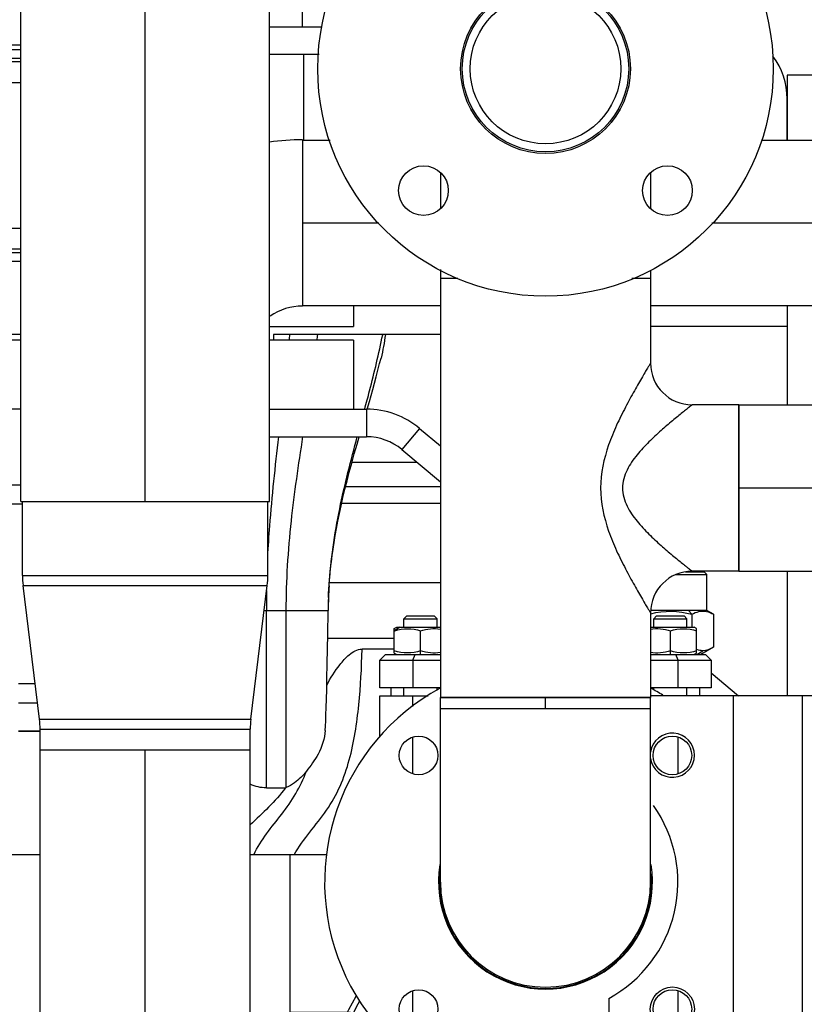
# Model space of a CAD drawing. Header units: millimetres. Extents: x 0 to 1189, y 0 to 841.
# Tile 63 of 158: x 418 to 429, y 570 to 584. Entities that reach past the tile are written whole.
import ezdxf

# ---------------------------------------------------------------- set-up
doc = ezdxf.new("R2010")
doc.units = ezdxf.units.MM
doc.header["$LTSCALE"] = 65.395
doc.linetypes.add('CENTER', pattern=[0.6, 0.375, -0.075, 0.075, -0.075])
for name, color, linetype in [('125ND16-DIN2690-MAK_PBL175', 7, 'CONTINUOUS'), ('1907_153200_19_ABL176', 7, 'CONTINUOUS'), ('1907_153200_19_T2_PBL178', 7, 'CONTINUOUS'), ('1907_153200_19_T3_PBL1426', 7, 'CONTINUOUS'), ('1907_153200_27_ABL15', 7, 'CONTINUOUS'), ('1907_153200_27_T3_PBL167', 7, 'CONTINUOUS'), ('1907_153200_27_T8_PBL162', 7, 'CONTINUOUS'), ('1907_153200_76_ABL182', 7, 'CONTINUOUS'), ('1907_153200_76_T1_PBL183', 7, 'CONTINUOUS'), ('1907_153200_83_ABL88', 7, 'CONTINUOUS'), ('1907_153200_83_T1_PBL1433', 7, 'CONTINUOUS'), ('1907_153200_83_T2_PBL198', 7, 'CONTINUOUS'), ('1907_153200_83_T6_PBL1444', 7, 'CONTINUOUS'), ('1907_153200_83_T7_PBL219', 7, 'CONTINUOUS'), ('1907_153200_88_ABL106', 7, 'CONTINUOUS'), ('1907_153200_88_T8_PBL335', 7, 'CONTINUOUS'), ('1907_153701_43_PBL220', 7, 'CONTINUOUS'), ('1907_153701_46_PBL210', 7, 'CONTINUOUS'), ('1907_153701_64_PBL191', 7, 'CONTINUOUS'), ('1907_843312_02_PBL187', 7, 'CONTINUOUS'), ('65ND6-DIN2690-MAK_PBL1432', 7, 'CONTINUOUS'), ('9M32C_GENSET_KPL_GRUNDRAHMEN_ABL206', 7, 'CONTINUOUS'), ('9M32C_GENSET_KPL_GRUNDRAHMEN_T1_PBL207', 7, 'CONTINUOUS'), ('9M32C_GENSET_KPL_VERROHRUNG_ABL14', 7, 'CONTINUOUS'), ('AKO_TEMP_REGLER_226_1812-065-0_PBL171', 7, 'CONTINUOUS'), ('BOGEN-S-2D-90-114_3X3_6_PBL177', 7, 'CONTINUOUS'), ('BOGEN-S-2D-90-114_3X3_6_PBL333', 7, 'CONTINUOUS'), ('BOGEN-S-2D-90-60_3X2_9_PBL180', 7, 'CONTINUOUS'), ('BOGEN-S-2D-90-76_1X2_9_PBL197', 7, 'CONTINUOUS'), ('D2616-2-K-139_7-4_0-114_3-3_6_PBL332', 7, 'CONTINUOUS'), ('D2616-2-K-88_9-3_2-76_1-2_9_PBL163', 7, 'CONTINUOUS'), ('EN1092-1-01A-DN50-PN16-61_5_PBL1431', 7, 'CONTINUOUS'), ('EN1092-1-01A-DN65-PN6_PBL1430', 7, 'CONTINUOUS'), ('ERV_GS125_16_ABL188', 7, 'CONTINUOUS'), ('ERV_GS125_16_T1__PBL189', 7, 'CONTINUOUS'), ('ERV_GS125_16_T1__PBL337', 7, 'CONTINUOUS'), ('ERV_GS125_16_T2__PBL336', 7, 'CONTINUOUS'), ('new_view_7_VBL0', 7, 'CONTINUOUS'), ('RKD3000-60_PBL181', 7, 'CONTINUOUS'), ('T-STUECK-S-76_1X2_9-60_3X2_9_PBL195', 7, 'CONTINUOUS'), ('T-STUECK-S-76_1X2_9-60_3X2_9_PBL196', 7, 'CONTINUOUS'), ('VORWAERMGERAT_C33_12225_04_PBL101', 7, 'CONTINUOUS')]:
    doc.layers.add(name, color=color, linetype=linetype)

# ---------------------------------------------------------------- blocks, each defined once
blk = doc.blocks.new('1907_153200_27_T8_PBL162', base_point=(419.506, 586.347))
at = {"layer": '1907_153200_27_T8_PBL162', "color": 7, "linetype": 'Continuous'}
for p, q in [((417.706, 577.027), (417.706, 595.667)), ((417.706, 595.667), (421.306, 595.667)), ((421.306, 577.027), (421.306, 595.667)), ((417.706, 577.027), (421.306, 577.027))]:
    blk.add_line(p, q, dxfattribs=at)
at = {"layer": '1907_153200_27_T8_PBL162', "color": 2, "linetype": 'CENTER'}
blk.add_line((419.506, 577.027), (419.506, 595.667), dxfattribs=at)
blk = doc.blocks.new('D2616-2-K-88_9-3_2-76_1-2_9_PBL163', base_point=(419.506, 575.227))
at = {"layer": 'D2616-2-K-88_9-3_2-76_1-2_9_PBL163', "color": 7, "linetype": 'Continuous'}
for p, q in [((417.728, 575.956), (417.728, 577.027)), ((421.284, 575.956), (421.284, 577.027)), ((417.975, 573.87), (417.737, 575.809)), ((421.037, 573.87), (421.275, 575.809)), ((417.984, 573.427), (417.984, 573.724)), ((421.028, 573.427), (421.028, 573.724)), ((417.984, 573.427), (421.028, 573.427))]:
    blk.add_line(p, q, dxfattribs=at)
at = {"layer": 'D2616-2-K-88_9-3_2-76_1-2_9_PBL163', "color": 9, "linetype": 'Continuous'}
for p, q in [((417.728, 575.956), (421.284, 575.956)), ((417.737, 575.809), (421.275, 575.809)), ((417.975, 573.87), (421.037, 573.87)), ((417.984, 573.724), (421.028, 573.724))]:
    blk.add_line(p, q, dxfattribs=at)
at = {"layer": 'D2616-2-K-88_9-3_2-76_1-2_9_PBL163', "color": 7, "linetype": 'Continuous'}
for centre, start, end in [((418.928, 575.956), 180, 187), ((420.084, 575.956), 353, 360), ((416.784, 573.724), 0, 7), ((422.228, 573.724), 173, 180)]:
    blk.add_arc(centre, 1.2, start, end, dxfattribs=at)
blk = doc.blocks.new('1907_153200_27_T3_PBL167', base_point=(419.506, 570.427))
at = {"layer": '1907_153200_27_T3_PBL167', "color": 7, "linetype": 'Continuous'}
for p, q in [((417.984, 567.427), (417.984, 573.427)), ((417.984, 573.427), (421.028, 573.427)), ((421.028, 567.427), (421.028, 573.427)), ((417.984, 567.427), (421.028, 567.427))]:
    blk.add_line(p, q, dxfattribs=at)
at = {"layer": '1907_153200_27_T3_PBL167', "color": 2, "linetype": 'CENTER'}
blk.add_line((419.506, 567.427), (419.506, 573.427), dxfattribs=at)
blk = doc.blocks.new('1907_153200_27_ABL15', base_point=(405.006, 599.474))
at = {"layer": '1907_153200_27_T3_PBL167'}
blk.add_blockref('1907_153200_27_T3_PBL167', (419.506, 570.427), dxfattribs=at)
at = {"layer": '1907_153200_27_T8_PBL162'}
blk.add_blockref('1907_153200_27_T8_PBL162', (419.506, 586.347), dxfattribs=at)
at = {"layer": 'D2616-2-K-88_9-3_2-76_1-2_9_PBL163'}
blk.add_blockref('D2616-2-K-88_9-3_2-76_1-2_9_PBL163', (419.506, 575.227), dxfattribs=at)
blk = doc.blocks.new('T-STUECK-S-76_1X2_9-60_3X2_9_PBL195', base_point=(425.306, 583.303))
at = {"layer": 'T-STUECK-S-76_1X2_9-60_3X2_9_PBL195', "color": 7, "linetype": 'Continuous'}
for p, q in [((423.784, 586.343), (423.784, 586.223)), ((424.056, 586.343), (423.784, 586.343)), ((426.828, 586.343), (426.575, 586.343)), ((426.828, 586.343), (426.828, 586.216)), ((423.784, 585.332), (423.784, 584.809)), ((426.828, 585.332), (426.828, 584.809)), ((423.784, 581.796), (423.784, 581.273)), ((426.828, 581.797), (426.828, 581.274)), ((423.784, 580.389), (423.784, 580.263)), ((426.828, 580.383), (426.828, 580.263)), ((424.036, 580.263), (423.784, 580.263)), ((426.828, 580.263), (426.556, 580.263))]:
    blk.add_line(p, q, dxfattribs=at)
blk = doc.blocks.new('T-STUECK-S-76_1X2_9-60_3X2_9_PBL196', base_point=(425.945, 577.223))
at = {"layer": 'T-STUECK-S-76_1X2_9-60_3X2_9_PBL196', "color": 7, "linetype": 'Continuous'}
for p, q in [((423.784, 580.263), (423.784, 574.183)), ((424.036, 580.263), (423.784, 580.263)), ((426.828, 580.263), (426.556, 580.263)), ((426.828, 580.263), (426.828, 579.032)), ((428.106, 578.429), (427.431, 578.429)), ((428.106, 576.017), (428.106, 578.429)), ((428.106, 576.017), (427.431, 576.017)), ((426.828, 575.414), (426.828, 574.183)), ((426.828, 574.183), (423.784, 574.183))]:
    blk.add_line(p, q, dxfattribs=at)
for centre, start, end in [((427.431, 579.032), 180, 270), ((427.431, 575.414), 90, 180)]:
    blk.add_arc(centre, 0.603, start, end, dxfattribs=at)
at = {"layer": 'T-STUECK-S-76_1X2_9-60_3X2_9_PBL196', "color": 9, "linetype": 'Continuous'}
for points, knots in [([(426.828, 579.032), (426.828, 579.03), (426.823, 579.026), (426.819, 579.016), (426.807, 578.999), (426.787, 578.965), (426.753, 578.909), (426.707, 578.83), (426.652, 578.736), (426.569, 578.591), (426.46, 578.39), (426.331, 578.129), (426.174, 577.749), (426.104, 577.435), (426.104, 577.223)], [0, 0, 0, 0, 0.002078, 0.008249, 0.018335, 0.032073, 0.069191, 0.116905, 0.172772, 0.234846, 0.37213, 0.521047, 0.677259, 1, 1, 1, 1]), ([(427.431, 578.429), (427.427, 578.428), (427.416, 578.414), (427.386, 578.395), (427.343, 578.359), (427.286, 578.314), (427.219, 578.259), (427.115, 578.173), (426.974, 578.052), (426.8, 577.89), (426.627, 577.705), (426.474, 577.49), (426.421, 577.313), (426.421, 577.223)], [0, 0, 0, 0, 0.007759, 0.030294, 0.065717, 0.1117, 0.166036, 0.226892, 0.362784, 0.511649, 0.669127, 0.832736, 1, 1, 1, 1]), ([(426.104, 577.223), (426.104, 577.011), (426.174, 576.697), (426.331, 576.316), (426.46, 576.056), (426.569, 575.855), (426.652, 575.71), (426.707, 575.616), (426.753, 575.536), (426.787, 575.481), (426.807, 575.447), (426.819, 575.43), (426.823, 575.419), (426.828, 575.415), (426.828, 575.414)], [0, 0, 0, 0, 0.322742, 0.478954, 0.627871, 0.765155, 0.827229, 0.883096, 0.930809, 0.967927, 0.981665, 0.991752, 0.997922, 1, 1, 1, 1]), ([(426.421, 577.223), (426.421, 577.133), (426.474, 576.955), (426.627, 576.741), (426.8, 576.555), (426.974, 576.393), (427.115, 576.272), (427.219, 576.186), (427.286, 576.131), (427.343, 576.086), (427.386, 576.05), (427.416, 576.031), (427.427, 576.018), (427.431, 576.017)], [0, 0, 0, 0, 0.167265, 0.330876, 0.488353, 0.637218, 0.773109, 0.833965, 0.888301, 0.934283, 0.969706, 0.992241, 1, 1, 1, 1])]:
    blk.add_open_spline(points, degree=3, knots=knots, dxfattribs=at)
blk = doc.blocks.new('BOGEN-S-2D-90-76_1X2_9_PBL197', base_point=(425.306, 572.767))
at = {"layer": 'BOGEN-S-2D-90-76_1X2_9_PBL197', "color": 7, "linetype": 'Continuous'}
for p, q in [((423.784, 571.507), (423.784, 574.027)), ((423.784, 574.027), (426.828, 574.027)), ((426.828, 571.507), (426.828, 574.027))]:
    blk.add_line(p, q, dxfattribs=at)
blk.add_arc((425.306, 571.507), 1.522, 180, 360, dxfattribs=at)
blk = doc.blocks.new('1907_153200_83_T2_PBL198', base_point=(425.306, 574.105))
at = {"layer": '1907_153200_83_T2_PBL198', "color": 7, "linetype": 'Continuous'}
for p, q in [((423.784, 574.027), (423.784, 574.183)), ((423.784, 574.183), (426.828, 574.183)), ((426.828, 574.027), (426.828, 574.183)), ((423.784, 574.027), (426.828, 574.027))]:
    blk.add_line(p, q, dxfattribs=at)
at = {"layer": '1907_153200_83_T2_PBL198', "color": 2, "linetype": 'CENTER'}
blk.add_line((425.306, 574.027), (425.306, 574.183), dxfattribs=at)
blk = doc.blocks.new('1907_153200_83_T7_PBL219', base_point=(430.006, 577.223))
at = {"layer": '1907_153200_83_T7_PBL219', "color": 7, "linetype": 'Continuous'}
for p, q in [((428.106, 578.429), (428.106, 576.017)), ((428.106, 578.429), (429.306, 578.429)), ((430.106, 578.429), (431.906, 578.429)), ((428.106, 576.017), (429.306, 576.017)), ((430.106, 576.017), (431.906, 576.017))]:
    blk.add_line(p, q, dxfattribs=at)
at = {"layer": '1907_153200_83_T7_PBL219', "color": 2, "linetype": 'CENTER'}
for p, q in [((428.106, 577.223), (429.306, 577.223)), ((430.106, 577.223), (431.906, 577.223))]:
    blk.add_line(p, q, dxfattribs=at)
blk = doc.blocks.new('EN1092-1-01A-DN65-PN6_PBL1430', base_point=(425.846, 571.575))
at = {"layer": 'EN1092-1-01A-DN65-PN6_PBL1430', "color": 7, "linetype": 'Continuous'}
for centre in [(423.467, 573.345), (427.144, 573.345), (423.467, 569.668), (427.144, 569.668)]:
    blk.add_circle(centre, 0.28, dxfattribs=at)
for radius, start, end in [(3.2, 118.5334, 286.7501), (3.2, 57.8975, 61.5704), (1.55, 170.5329, 9.4671)]:
    blk.add_arc((425.306, 571.507), radius, start, end, dxfattribs=at)
blk = doc.blocks.new('EN1092-1-01A-DN50-PN16-61_5_PBL1431', base_point=(425.306, 583.303))
at = {"layer": 'EN1092-1-01A-DN50-PN16-61_5_PBL1431', "color": 7, "linetype": 'Continuous'}
for centre, radius in [((425.306, 583.303), 3.3), ((423.538, 585.071), 0.36), ((427.073, 585.071), 0.36), ((425.306, 583.303), 1.23), ((423.538, 581.535), 0.36), ((427.073, 581.535), 0.36)]:
    blk.add_circle(centre, radius, dxfattribs=at)
blk = doc.blocks.new('1907_153200_83_T1_PBL1433', base_point=(425.306, 572.268))
at = {"layer": '1907_153200_83_T1_PBL1433', "color": 7, "linetype": 'Continuous'}
blk.add_arc((425.306, 571.507), 1.522, 180, 360, dxfattribs=at)
blk = doc.blocks.new('1907_153200_83_T6_PBL1444', base_point=(425.306, 583.303))
at = {"layer": '1907_153200_83_T6_PBL1444', "color": 7, "linetype": 'Continuous'}
for radius in [1.206, 1.09]:
    blk.add_circle((425.306, 583.303), radius, dxfattribs=at)
blk = doc.blocks.new('1907_153200_83_ABL88', base_point=(417.906, 594.595))
at = {"layer": '1907_153200_83_T1_PBL1433'}
blk.add_blockref('1907_153200_83_T1_PBL1433', (425.306, 572.268), dxfattribs=at)
at = {"layer": '1907_153200_83_T2_PBL198'}
blk.add_blockref('1907_153200_83_T2_PBL198', (425.306, 574.105), dxfattribs=at)
at = {"layer": '1907_153200_83_T6_PBL1444'}
blk.add_blockref('1907_153200_83_T6_PBL1444', (425.306, 583.303), dxfattribs=at)
at = {"layer": '1907_153200_83_T7_PBL219'}
blk.add_blockref('1907_153200_83_T7_PBL219', (430.006, 577.223), dxfattribs=at)
at = {"layer": 'BOGEN-S-2D-90-76_1X2_9_PBL197'}
blk.add_blockref('BOGEN-S-2D-90-76_1X2_9_PBL197', (425.306, 572.767), dxfattribs=at)
at = {"layer": 'EN1092-1-01A-DN50-PN16-61_5_PBL1431'}
blk.add_blockref('EN1092-1-01A-DN50-PN16-61_5_PBL1431', (425.306, 583.303), dxfattribs=at)
at = {"layer": 'EN1092-1-01A-DN65-PN6_PBL1430'}
blk.add_blockref('EN1092-1-01A-DN65-PN6_PBL1430', (425.846, 571.575), dxfattribs=at)
at = {"layer": 'T-STUECK-S-76_1X2_9-60_3X2_9_PBL195'}
blk.add_blockref('T-STUECK-S-76_1X2_9-60_3X2_9_PBL195', (425.306, 583.303), dxfattribs=at)
at = {"layer": 'T-STUECK-S-76_1X2_9-60_3X2_9_PBL196'}
blk.add_blockref('T-STUECK-S-76_1X2_9-60_3X2_9_PBL196', (425.945, 577.223), dxfattribs=at)
blk = doc.blocks.new('VORWAERMGERAT_C33_12225_04_PBL101', base_point=(417.515, 568.387))
at = {"layer": 'VORWAERMGERAT_C33_12225_04_PBL101', "color": 7, "linetype": 'Continuous'}
for p, q in [((423.784, 579.447), (421.366, 579.447)), ((423.447, 577.593), (422.501, 577.593)), ((423.784, 576.996), (422.351, 576.996)), ((423.784, 575.847), (422.174, 575.847)), ((422.15, 575.091), (422.156, 575.447)), ((422.15, 575.047), (423.115, 575.047)), ((421.262, 572.875), (421.54, 572.875)), ((421.55, 572.879), (421.54, 572.875))]:
    blk.add_line(p, q, dxfattribs=at)
at = {"layer": 'VORWAERMGERAT_C33_12225_04_PBL101', "color": 9, "linetype": 'Continuous'}
for p, q in [((422.947, 579.445), (422.947, 579.447)), ((422.411, 577.247), (423.784, 577.247)), ((421.23, 575.447), (422.156, 575.447)), ((421.262, 572.875), (421.262, 575.447)), ((421.55, 572.879), (421.55, 575.447))]:
    blk.add_line(p, q, dxfattribs=at)
at = {"layer": 'VORWAERMGERAT_C33_12225_04_PBL101', "color": 7, "linetype": 'Continuous'}
for points in [[(422.721, 578.366), (422.754, 578.478), (422.803, 578.651), (422.853, 578.834), (422.903, 579.028), (422.923, 579.107)], [(422.161, 575.634), (422.162, 575.646), (422.164, 575.696), (422.168, 575.756), (422.172, 575.824), (422.178, 575.898), (422.185, 575.978), (422.193, 576.063), (422.203, 576.152), (422.215, 576.244), (422.228, 576.338), (422.243, 576.435), (422.259, 576.534), (422.277, 576.637), (422.297, 576.743), (422.32, 576.853), (422.344, 576.966), (422.371, 577.084), (422.4, 577.204), (422.431, 577.327), (422.463, 577.453), (422.498, 577.583), (422.535, 577.717), (422.575, 577.857), (422.606, 577.967)], [(422.114, 573.709), (422.117, 573.769), (422.121, 573.846), (422.125, 573.935), (422.129, 574.039), (422.133, 574.161), (422.136, 574.303), (422.139, 574.47), (422.143, 574.666), (422.147, 574.899), (422.15, 575.091)]]:
    blk.add_lwpolyline(points, dxfattribs=at)
at = {"layer": 'VORWAERMGERAT_C33_12225_04_PBL101', "color": 9, "linetype": 'Continuous'}
for centre, radius, start, end in [((398.825, 581.401), 22.86, 354.8919, 355.0948), ((404.997, 581.409), 17.122, 353.1445, 353.4191), ((429.24, 575.342), 7.085, 176.2605, 177.6347), ((435.579, 575.446), 14.317, 178.8391, 179.9958), ((429.127, 575.347), 6.972, 177.6354, 179.1776)]:
    blk.add_arc(centre, radius, start, end, dxfattribs=at)
at = {"layer": 'VORWAERMGERAT_C33_12225_04_PBL101', "color": 7, "linetype": 'Continuous'}
for centre, radius, start, end in [((428.906, 575.342), 6.751, 177.521, 179.1108), ((422.63, 428.654), 146.233, 89.8099, 89.99304)]:
    blk.add_arc(centre, radius, start, end, dxfattribs=at)
at = {"layer": 'VORWAERMGERAT_C33_12225_04_PBL101', "color": 9, "linetype": 'Continuous'}
for points, knots in [([(422.686, 578.366), (422.71, 578.455), (422.805, 578.812), (422.892, 579.172), (422.947, 579.445)], [0, 0, 0, 0, 0.247993, 1, 1, 1, 1]), ([(421.282, 576.226), (421.29, 576.375), (421.328, 576.957), (421.392, 577.536), (421.442, 577.967)], [0, 0, 0, 0, 0.256042, 1, 1, 1, 1]), ([(421.55, 575.447), (421.55, 575.88), (421.604, 576.725), (421.729, 577.561), (421.792, 577.968)], [0, 0, 0, 0, 0.513013, 1, 1, 1, 1]), ([(422.17, 575.804), (422.194, 576.179), (422.302, 576.909), (422.486, 577.621), (422.579, 577.968)], [0, 0, 0, 0, 0.511138, 1, 1, 1, 1]), ([(421.664, 571.905), (421.731, 572.02), (421.889, 572.236), (422.143, 572.544), (422.341, 572.896), (422.471, 573.279), (422.553, 573.676), (422.622, 574.212), (422.642, 574.617), (422.648, 574.887)], [0, 0, 0, 0, 0.123948, 0.247789, 0.372154, 0.497261, 0.622783, 0.74848, 1, 1, 1, 1]), ([(421.08, 571.905), (421.131, 572.013), (421.259, 572.216), (421.489, 572.49), (421.695, 572.786), (421.798, 573.003), (421.841, 573.115)], [0, 0, 0, 0, 0.24848, 0.498739, 0.749366, 1, 1, 1, 1])]:
    blk.add_open_spline(points, degree=3, knots=knots, dxfattribs=at)
at = {"layer": 'VORWAERMGERAT_C33_12225_04_PBL101', "color": 7, "linetype": 'Continuous'}
for points in [[(422.986, 579.447), (422.971, 579.333), (422.951, 579.219), (422.923, 579.107)], [(421.262, 572.875), (421.181, 572.875), (421.099, 572.893), (421.027, 572.928)]]:
    blk.add_open_spline(points, degree=3, dxfattribs=at)
for points, knots in [([(422.137, 574.36), (422.188, 574.467), (422.291, 574.624), (422.454, 574.812), (422.58, 574.887), (422.648, 574.887)], [0, 0, 0, 0, 0.471118, 0.731897, 1, 1, 1, 1]), ([(422.114, 573.709), (422.107, 573.589), (422.034, 573.371), (421.902, 573.195), (421.841, 573.115)], [0, 0, 0, 0, 0.545496, 1, 1, 1, 1]), ([(421.841, 573.115), (421.793, 573.051), (421.699, 572.963), (421.592, 572.896), (421.55, 572.879)], [0, 0, 0, 0, 0.638673, 1, 1, 1, 1]), ([(421.54, 572.875), (421.465, 572.776), (421.299, 572.591), (421.116, 572.424), (421.027, 572.337)], [0, 0, 0, 0, 0.499853, 1, 1, 1, 1])]:
    blk.add_open_spline(points, degree=3, knots=knots, dxfattribs=at)
blk = doc.blocks.new('BOGEN-S-2D-90-60_3X2_9_PBL180', base_point=(421.545, 580.994))
at = {"layer": 'BOGEN-S-2D-90-60_3X2_9_PBL180', "color": 7, "linetype": 'Continuous'}
blk.add_line((421.786, 582.273), (421.786, 579.861), dxfattribs=at)
for radius, start, end in [(3.246, 89.9999, 98.5272), (0.834, 89.9997, 124.3121)]:
    blk.add_arc((421.786, 579.027), radius, start, end, dxfattribs=at)
blk = doc.blocks.new('1907_153200_88_T8_PBL335', base_point=(427.876, 581.067))
at = {"layer": '1907_153200_88_T8_PBL335', "color": 7, "linetype": 'Continuous'}
for p, q in [((421.786, 582.267), (422.187, 582.267)), ((428.438, 582.267), (429.306, 582.267)), ((421.786, 579.867), (423.784, 579.867)), ((426.828, 579.867), (429.306, 579.867))]:
    blk.add_line(p, q, dxfattribs=at)
at = {"layer": '1907_153200_88_T8_PBL335', "color": 2, "linetype": 'CENTER'}
for p, q in [((421.786, 581.067), (422.891, 581.067)), ((427.717, 581.067), (429.306, 581.067))]:
    blk.add_line(p, q, dxfattribs=at)
blk = doc.blocks.new('1907_153200_88_ABL106', base_point=(419.186, 560.847))
at = {"layer": '1907_153200_88_T8_PBL335'}
blk.add_blockref('1907_153200_88_T8_PBL335', (427.876, 581.067), dxfattribs=at)
at = {"layer": 'BOGEN-S-2D-90-60_3X2_9_PBL180'}
blk.add_blockref('BOGEN-S-2D-90-60_3X2_9_PBL180', (421.545, 580.994), dxfattribs=at)
blk = doc.blocks.new('AKO_TEMP_REGLER_226_1812-065-0_PBL171', base_point=(424.923, 568.527))
at = {"layer": 'AKO_TEMP_REGLER_226_1812-065-0_PBL171', "color": 7, "linetype": 'Continuous'}
for p, q in [((427.195, 575.967), (427.644, 575.967)), ((427.332, 576.007), (427.604, 576.007)), ((427.604, 576.007), (427.644, 575.967)), ((427.644, 575.447), (427.644, 575.967)), ((423.295, 575.367), (423.255, 575.327)), ((423.295, 575.367), (423.695, 575.367)), ((423.695, 575.367), (423.735, 575.327)), ((427.644, 575.447), (426.83, 575.447)), ((426.916, 575.367), (426.876, 575.327)), ((426.916, 575.367), (427.316, 575.367)), ((427.316, 575.367), (427.356, 575.327)), ((427.428, 575.392), (427.428, 575.207)), ((427.739, 575.392), (427.644, 575.447)), ((427.739, 575.392), (427.739, 574.913)), ((423.255, 575.207), (423.255, 575.327)), ((423.255, 575.327), (423.735, 575.327)), ((423.735, 575.207), (423.735, 575.327)), ((426.876, 575.207), (426.876, 575.327)), ((426.876, 575.327), (427.356, 575.327)), ((427.356, 575.207), (427.356, 575.327)), ((423.115, 575.186), (423.151, 575.207)), ((423.115, 574.828), (423.115, 575.186)), ((423.151, 575.207), (423.784, 575.207)), ((423.495, 574.861), (423.495, 575.152)), ((426.828, 575.207), (427.46, 575.207)), ((427.116, 574.861), (427.116, 575.152)), ((427.496, 575.186), (427.46, 575.207)), ((427.496, 574.828), (427.496, 575.186)), ((422.906, 574.727), (422.986, 574.807)), ((422.986, 574.807), (423.784, 574.807)), ((423.115, 574.828), (423.151, 574.807)), ((423.386, 574.727), (423.419, 574.807)), ((426.828, 574.807), (427.626, 574.807)), ((427.226, 574.727), (427.193, 574.807)), ((427.496, 574.828), (427.46, 574.807)), ((427.739, 574.913), (427.556, 574.807)), ((427.626, 574.807), (427.706, 574.727)), ((422.906, 574.327), (422.906, 574.727)), ((422.906, 574.727), (423.784, 574.727)), ((423.386, 574.727), (423.386, 574.327)), ((426.828, 574.727), (427.706, 574.727)), ((427.226, 574.327), (427.226, 574.727)), ((427.706, 574.727), (427.706, 574.327)), ((423.784, 574.327), (422.906, 574.327)), ((423.068, 574.207), (423.068, 574.327)), ((423.255, 574.207), (423.255, 574.327)), ((423.735, 574.289), (423.735, 574.327)), ((427.706, 574.327), (426.828, 574.327)), ((426.876, 574.294), (426.876, 574.327)), ((427.356, 574.207), (427.356, 574.327)), ((427.544, 574.207), (427.544, 574.327)), ((422.906, 561.727), (422.906, 562.127)), ((422.906, 562.127), (423.726, 562.127)), ((423.068, 562.207), (423.068, 562.127)), ((423.255, 562.127), (423.255, 562.207)), ((423.386, 562.127), (423.386, 561.727)), ((426.863, 562.127), (427.706, 562.127)), ((427.226, 561.727), (427.226, 562.127)), ((427.356, 562.127), (427.356, 562.207)), ((427.544, 562.207), (427.544, 562.127)), ((427.706, 562.127), (427.706, 561.727)), ((422.906, 561.727), (422.986, 561.647)), ((422.906, 561.727), (425.095, 561.727)), ((423.386, 561.727), (423.419, 561.647)), ((425.572, 561.727), (427.706, 561.727)), ((427.193, 561.647), (427.226, 561.727)), ((427.706, 561.727), (427.626, 561.647)), ((427.626, 561.647), (422.986, 561.647)), ((423.115, 561.626), (423.151, 561.647)), ((423.115, 561.626), (423.115, 561.268)), ((423.495, 561.592), (423.495, 561.301)), ((423.875, 561.626), (423.839, 561.647)), ((423.875, 561.268), (423.875, 561.626)), ((424.106, 561.407), (424.106, 561.527)), ((426.506, 561.407), (426.506, 561.527)), ((426.736, 561.626), (426.772, 561.647)), ((426.736, 561.626), (426.736, 561.268)), ((427.116, 561.592), (427.116, 561.301)), ((427.496, 561.626), (427.46, 561.647)), ((427.496, 561.268), (427.496, 561.626)), ((424.186, 561.327), (424.106, 561.407)), ((426.506, 561.407), (424.106, 561.407)), ((426.426, 561.327), (426.506, 561.407)), ((423.115, 561.268), (423.151, 561.247)), ((423.839, 561.247), (423.151, 561.247)), ((423.255, 561.087), (423.255, 561.247)), ((423.735, 561.087), (423.735, 561.247)), ((423.875, 561.268), (423.839, 561.247)), ((426.426, 561.327), (424.186, 561.327)), ((426.736, 561.268), (426.772, 561.247)), ((427.46, 561.247), (426.772, 561.247)), ((426.876, 561.087), (426.876, 561.247)), ((427.356, 561.087), (427.356, 561.247)), ((427.496, 561.268), (427.46, 561.247)), ((423.295, 561.047), (423.255, 561.087)), ((423.735, 561.087), (423.255, 561.087)), ((423.695, 561.047), (423.735, 561.087)), ((426.916, 561.047), (426.876, 561.087)), ((427.356, 561.087), (426.876, 561.087)), ((427.316, 561.047), (427.356, 561.087)), ((423.695, 561.047), (423.295, 561.047)), ((427.316, 561.047), (426.916, 561.047))]:
    blk.add_line(p, q, dxfattribs=at)
at = {"layer": 'AKO_TEMP_REGLER_226_1812-065-0_PBL171', "color": 9, "linetype": 'Continuous'}
for p, q in [((427.38, 575.447), (427.428, 575.392)), ((423.198, 575.207), (423.115, 575.152)), ((423.495, 574.807), (423.495, 574.861)), ((427.116, 574.807), (427.116, 574.861)), ((427.497, 574.807), (427.584, 574.864)), ((425.126, 568.312), (425.126, 568.102)), ((425.486, 568.102), (425.486, 568.312)), ((422.106, 568.148), (422.186, 568.149)), ((423.495, 561.647), (423.495, 561.592)), ((424.106, 561.527), (426.506, 561.527)), ((427.116, 561.647), (427.116, 561.592)), ((423.793, 561.247), (423.875, 561.301)), ((427.414, 561.247), (427.496, 561.301))]:
    blk.add_line(p, q, dxfattribs=at)
at = {"layer": 'AKO_TEMP_REGLER_226_1812-065-0_PBL171', "color": 6, "linetype": 'Continuous'}
for p, q in [((422.906, 573.609), (422.906, 574.207)), ((422.906, 574.207), (423.605, 574.207)), ((423.386, 574.054), (423.386, 574.207)), ((423.386, 573.087), (423.386, 573.604)), ((427.226, 573.085), (427.226, 573.605)), ((423.386, 569.409), (423.386, 569.928)), ((427.226, 569.41), (427.226, 569.927)), ((422.826, 569.407), (422.826, 567.007)), ((422.906, 567.004), (422.906, 569.402)), ((423.386, 567.456), (423.386, 568.96)), ((425.166, 568.272), (425.166, 568.142)), ((425.446, 568.272), (425.446, 568.142)), ((423.386, 566.487), (423.386, 567.004)), ((427.226, 566.485), (427.226, 567.005)), ((423.386, 562.809), (423.386, 563.328)), ((427.226, 562.81), (427.226, 563.327)), ((422.906, 562.207), (422.906, 562.801)), ((423.386, 562.207), (423.386, 562.354)), ((423.609, 562.207), (422.906, 562.207)), ((427.706, 562.207), (427.006, 562.207))]:
    blk.add_line(p, q, dxfattribs=at)
at = {"layer": 'AKO_TEMP_REGLER_226_1812-065-0_PBL171', "color": 7, "linetype": 'Continuous'}
for centre, radius, start, end in [((423.395, 574.312), 0.885, 107.9874, 108.4363), ((427.603, 575.18), 0.318, 250.3706, 251.4599), ((423.986, 561.527), 0.12, 0, 90), ((426.626, 561.527), 0.12, 90, 180), ((423.595, 562.141), 0.885, 287.9874, 288.4363), ((427.216, 562.141), 0.885, 287.9874, 288.4363)]:
    blk.add_arc(centre, radius, start, end, dxfattribs=at)
at = {"layer": 'AKO_TEMP_REGLER_226_1812-065-0_PBL171', "color": 6, "linetype": 'Continuous'}
for centre, radius, start, end in [((425.306, 568.207), 3.2, 149.1293, 210.9039), ((422.826, 569.487), 0.08, 270, 307.7246), ((425.126, 568.272), 0.04, 0, 86.8153), ((425.486, 568.272), 0.04, 93.1847, 180), ((425.126, 568.142), 0.04, 273.1847, 360), ((425.486, 568.142), 0.04, 180, 266.8153), ((422.826, 566.927), 0.08, 38.4807, 90)]:
    blk.add_arc(centre, radius, start, end, dxfattribs=at)
at = {"layer": 'AKO_TEMP_REGLER_226_1812-065-0_PBL171', "color": 9, "linetype": 'Continuous'}
blk.add_arc((425.306, 568.207), 3.12, 149.7046, 207.3855, dxfattribs=at)
at = {"layer": 'AKO_TEMP_REGLER_226_1812-065-0_PBL171', "color": 7, "linetype": 'Continuous'}
for points in [[(426.83, 575.399), (427.022, 575.451), (427.236, 575.447), (427.428, 575.392)], [(427.428, 575.392), (427.489, 575.427), (427.568, 575.449), (427.638, 575.434)], [(427.638, 575.434), (427.673, 575.425), (427.708, 575.41), (427.739, 575.392)], [(423.122, 575.154), (423.24, 575.193), (423.377, 575.191), (423.495, 575.152)], [(423.495, 575.152), (423.587, 575.183), (423.689, 575.194), (423.784, 575.176)], [(426.827, 575.176), (426.922, 575.194), (427.024, 575.183), (427.116, 575.152)], [(427.116, 575.152), (427.236, 575.192), (427.376, 575.192), (427.496, 575.152)], [(423.495, 574.861), (423.375, 574.821), (423.236, 574.821), (423.115, 574.861)], [(423.784, 574.837), (423.689, 574.819), (423.587, 574.831), (423.495, 574.861)], [(427.116, 574.861), (427.024, 574.831), (426.922, 574.819), (426.827, 574.837)], [(427.496, 574.861), (427.376, 574.821), (427.236, 574.821), (427.116, 574.861)], [(427.584, 574.864), (427.556, 574.864), (427.528, 574.87), (427.501, 574.879)], [(427.739, 574.913), (427.692, 574.886), (427.638, 574.864), (427.584, 574.864)], [(423.115, 561.592), (423.236, 561.632), (423.375, 561.632), (423.495, 561.592)], [(423.495, 561.592), (423.616, 561.632), (423.755, 561.632), (423.875, 561.592)], [(426.736, 561.592), (426.856, 561.632), (426.996, 561.632), (427.116, 561.592)], [(427.116, 561.592), (427.236, 561.632), (427.376, 561.632), (427.496, 561.592)], [(423.495, 561.301), (423.375, 561.261), (423.236, 561.261), (423.115, 561.301)], [(423.869, 561.299), (423.75, 561.261), (423.614, 561.262), (423.495, 561.301)], [(427.116, 561.301), (426.996, 561.261), (426.856, 561.261), (426.736, 561.301)], [(427.489, 561.299), (427.371, 561.261), (427.234, 561.262), (427.116, 561.301)]]:
    blk.add_open_spline(points, degree=3, dxfattribs=at)
blk = doc.blocks.new('125ND16-DIN2690-MAK_PBL175', base_point=(418.378, 579.407))
at = {"layer": '125ND16-DIN2690-MAK_PBL175', "color": 7, "linetype": 'Continuous'}
for p, q in [((417.706, 579.447), (415.39, 579.447)), ((421.366, 579.447), (421.366, 579.367))]:
    blk.add_line(p, q, dxfattribs=at)
blk = doc.blocks.new('BOGEN-S-2D-90-114_3X3_6_PBL177', base_point=(418.423, 569.619))
at = {"layer": 'BOGEN-S-2D-90-114_3X3_6_PBL177', "color": 7, "linetype": 'Continuous'}
for p, q in [((417.984, 571.905), (417.526, 571.905)), ((421.606, 571.905), (421.028, 571.905)), ((421.606, 567.333), (421.606, 571.905)), ((417.992, 567.333), (417.526, 567.333)), ((421.606, 567.333), (421.04, 567.333))]:
    blk.add_line(p, q, dxfattribs=at)
for start, end in [(90, 160.0672), (199.9328, 270)]:
    blk.add_arc((417.526, 569.619), 2.286, start, end, dxfattribs=at)
blk = doc.blocks.new('1907_153200_19_T2_PBL178', base_point=(422.043, 569.619))
at = {"layer": '1907_153200_19_T2_PBL178', "color": 7, "linetype": 'Continuous'}
for p, q in [((421.606, 567.333), (421.606, 571.905)), ((422.14, 571.905), (421.606, 571.905)), ((422.249, 567.333), (421.606, 567.333))]:
    blk.add_line(p, q, dxfattribs=at)
at = {"layer": '1907_153200_19_T2_PBL178', "color": 2, "linetype": 'CENTER'}
blk.add_line((422.48, 569.619), (421.606, 569.619), dxfattribs=at)
blk = doc.blocks.new('1907_843312_02_PBL187', base_point=(418.958, 578.867))
at = {"layer": '1907_843312_02_PBL187', "color": 7, "linetype": 'Continuous'}
for p, q in [((417.706, 579.367), (415.39, 579.367)), ((422.526, 579.367), (421.306, 579.367)), ((422.526, 579.367), (422.526, 578.367)), ((417.706, 578.367), (415.39, 578.367))]:
    blk.add_line(p, q, dxfattribs=at)
blk = doc.blocks.new('D2616-2-K-139_7-4_0-114_3-3_6_PBL332', base_point=(416.687, 575.482))
at = {"layer": 'D2616-2-K-139_7-4_0-114_3-3_6_PBL332', "color": 9, "linetype": 'Continuous'}
for p, q in [((417.706, 577.265), (415.39, 577.265)), ((417.728, 576.988), (415.39, 576.988)), ((417.912, 574.382), (417.67, 574.382)), ((417.946, 574.104), (417.67, 574.104))]:
    blk.add_line(p, q, dxfattribs=at)
at = {"layer": 'D2616-2-K-139_7-4_0-114_3-3_6_PBL332', "color": 7, "linetype": 'Continuous'}
blk.add_line((417.984, 573.699), (417.67, 573.699), dxfattribs=at)
blk = doc.blocks.new('BOGEN-S-2D-90-114_3X3_6_PBL333', base_point=(417.827, 573.699))
at = {"layer": 'BOGEN-S-2D-90-114_3X3_6_PBL333', "color": 7, "linetype": 'Continuous'}
blk.add_line((417.67, 573.699), (417.984, 573.699), dxfattribs=at)
blk = doc.blocks.new('1907_153200_19_T3_PBL1426', base_point=(416.383, 569.618))
at = {"layer": '1907_153200_19_T3_PBL1426', "color": 7, "linetype": 'Continuous'}
for start, end in [(91.5508, 155.3686), (204.6314, 268.4492)]:
    blk.add_arc((417.526, 569.619), 2.286, start, end, dxfattribs=at)
blk = doc.blocks.new('1907_153200_19_ABL176', base_point=(418.883, 573.35))
at = {"layer": '1907_153200_19_T2_PBL178'}
blk.add_blockref('1907_153200_19_T2_PBL178', (422.043, 569.619), dxfattribs=at)
at = {"layer": '1907_153200_19_T3_PBL1426'}
blk.add_blockref('1907_153200_19_T3_PBL1426', (416.383, 569.618), dxfattribs=at)
at = {"layer": '1907_843312_02_PBL187'}
blk.add_blockref('1907_843312_02_PBL187', (418.958, 578.867), dxfattribs=at)
at = {"layer": 'BOGEN-S-2D-90-114_3X3_6_PBL177'}
blk.add_blockref('BOGEN-S-2D-90-114_3X3_6_PBL177', (418.423, 569.619), dxfattribs=at)
at = {"layer": 'BOGEN-S-2D-90-114_3X3_6_PBL333'}
blk.add_blockref('BOGEN-S-2D-90-114_3X3_6_PBL333', (417.827, 573.699), dxfattribs=at)
at = {"layer": 'D2616-2-K-139_7-4_0-114_3-3_6_PBL332'}
blk.add_blockref('D2616-2-K-139_7-4_0-114_3-3_6_PBL332', (416.687, 575.482), dxfattribs=at)
blk = doc.blocks.new('RKD3000-60_PBL181', base_point=(422.16, 584.607))
at = {"layer": 'RKD3000-60_PBL181', "color": 7, "linetype": 'Continuous'}
for p, q in [((421.786, 583.907), (421.786, 585.307)), ((421.786, 585.307), (422.506, 585.307))]:
    blk.add_line(p, q, dxfattribs=at)
blk.add_arc((423.706, 585.347), 1.2, 181.9102, 192.6021, dxfattribs=at)
blk = doc.blocks.new('1907_153200_76_T1_PBL183', base_point=(422.186, 585.765))
at = {"layer": '1907_153200_76_T1_PBL183', "color": 2, "linetype": 'CENTER'}
for p, q in [((421.806, 588.011), (421.806, 589.263)), ((421.806, 582.267), (421.806, 583.507))]:
    blk.add_line(p, q, dxfattribs=at)
at = {"layer": '1907_153200_76_T1_PBL183', "color": 7, "linetype": 'Continuous'}
blk.add_line((422.566, 588.911), (422.566, 589.263), dxfattribs=at)
blk = doc.blocks.new('1907_153200_76_ABL182', base_point=(422.186, 585.765))
at = {"layer": '1907_153200_76_T1_PBL183'}
blk.add_blockref('1907_153200_76_T1_PBL183', (422.186, 585.765), dxfattribs=at)
blk = doc.blocks.new('ERV_GS125_16_T1__PBL189', base_point=(418.958, 580.127))
at = {"layer": 'ERV_GS125_16_T1__PBL189', "color": 7, "linetype": 'Continuous'}
for p, q in [((417.706, 580.687), (415.39, 580.687)), ((417.526, 580.447), (415.39, 580.447)), ((422.526, 579.867), (422.526, 579.567)), ((417.526, 579.567), (415.39, 579.567)), ((421.306, 579.567), (422.526, 579.567))]:
    blk.add_line(p, q, dxfattribs=at)
at = {"layer": 'ERV_GS125_16_T1__PBL189', "color": 9, "linetype": 'Continuous'}
for p, q in [((415.39, 580.639), (417.706, 580.639)), ((415.39, 580.511), (417.706, 580.511))]:
    blk.add_line(p, q, dxfattribs=at)
blk = doc.blocks.new('ERV_GS125_16_T2__PBL336', base_point=(416.548, 582.047))
at = {"layer": 'ERV_GS125_16_T2__PBL336', "color": 9, "linetype": 'Continuous'}
for p, q in [((415.39, 583.102), (417.706, 583.102)), ((415.39, 580.991), (417.706, 580.991))]:
    blk.add_line(p, q, dxfattribs=at)
blk = doc.blocks.new('ERV_GS125_16_T1__PBL337', base_point=(416.548, 583.527))
at = {"layer": 'ERV_GS125_16_T1__PBL337', "color": 7, "linetype": 'Continuous'}
for p, q in [((415.39, 583.647), (417.706, 583.647)), ((415.39, 583.407), (417.706, 583.407))]:
    blk.add_line(p, q, dxfattribs=at)
at = {"layer": 'ERV_GS125_16_T1__PBL337', "color": 9, "linetype": 'Continuous'}
for p, q in [((415.39, 583.583), (417.706, 583.583)), ((415.39, 583.455), (417.706, 583.455))]:
    blk.add_line(p, q, dxfattribs=at)
blk = doc.blocks.new('ERV_GS125_16_ABL188', base_point=(418.958, 581.607))
at = {"layer": 'ERV_GS125_16_T1__PBL189'}
blk.add_blockref('ERV_GS125_16_T1__PBL189', (418.958, 580.127), dxfattribs=at)
at = {"layer": 'ERV_GS125_16_T1__PBL337'}
blk.add_blockref('ERV_GS125_16_T1__PBL337', (416.548, 583.527), dxfattribs=at)
at = {"layer": 'ERV_GS125_16_T2__PBL336'}
blk.add_blockref('ERV_GS125_16_T2__PBL336', (416.548, 582.047), dxfattribs=at)
blk = doc.blocks.new('1907_153701_64_PBL191', base_point=(424.705, 576.288))
at = {"layer": '1907_153701_64_PBL191', "color": 7, "linetype": 'Continuous'}
for p, q in [((421.306, 578.367), (422.711, 578.367)), ((423.482, 578.086), (423.784, 577.833)), ((421.306, 577.967), (422.711, 577.967)), ((423.225, 577.78), (423.784, 577.311)), ((427.706, 574.542), (428.103, 574.208))]:
    blk.add_line(p, q, dxfattribs=at)
at = {"layer": '1907_153701_64_PBL191', "color": 9, "linetype": 'Continuous'}
for p, q in [((422.711, 578.367), (422.711, 577.967)), ((423.482, 578.086), (423.225, 577.78))]:
    blk.add_line(p, q, dxfattribs=at)
at = {"layer": '1907_153701_64_PBL191', "color": 7, "linetype": 'Continuous'}
for radius in [1.2, 0.8]:
    blk.add_arc((422.711, 577.167), radius, 50, 90, dxfattribs=at)
blk = doc.blocks.new('1907_153701_46_PBL210', base_point=(427.815, 568.208))
at = {"layer": '1907_153701_46_PBL210', "color": 7, "linetype": 'Continuous'}
for p, q in [((429.406, 574.208), (426.828, 574.208)), ((429.024, 574.208), (429.024, 562.208)), ((426.224, 569.823), (426.224, 566.594)), ((426.224, 563.223), (426.224, 562.208)), ((429.406, 562.208), (426.224, 562.208))]:
    blk.add_line(p, q, dxfattribs=at)
at = {"layer": '1907_153701_46_PBL210', "color": 9, "linetype": 'Continuous'}
blk.add_line((428.024, 574.208), (428.024, 562.208), dxfattribs=at)
at = {"layer": '1907_153701_46_PBL210', "color": 7, "linetype": 'Continuous'}
for centre in [(427.144, 569.668), (427.144, 566.748), (427.144, 563.068)]:
    blk.add_circle(centre, 0.32, dxfattribs=at)
for centre, radius, start, end in [((427.144, 573.348), 0.32, 188.3504, 171.6496), ((425.304, 571.508), 1.92, 298.631, 35.3153), ((425.304, 564.908), 1.92, 298.631, 61.369)]:
    blk.add_arc(centre, radius, start, end, dxfattribs=at)
blk = doc.blocks.new('1907_153701_43_PBL220', base_point=(425.056, 583.087))
at = {"layer": '1907_153701_43_PBL220', "color": 7, "linetype": 'Continuous'}
for p, q in [((422.072, 583.907), (421.306, 583.907)), ((422.026, 583.507), (421.306, 583.507)), ((428.806, 582.267), (428.806, 582.867))]:
    blk.add_line(p, q, dxfattribs=at)
blk.add_arc((427.766, 582.867), 1.04, 0, 36.5717, dxfattribs=at)
blk = doc.blocks.new('65ND6-DIN2690-MAK_PBL1432', base_point=(425.306, 571.626))
at = {"layer": '65ND6-DIN2690-MAK_PBL1432', "color": 7, "linetype": 'Continuous'}
blk.add_arc((425.306, 571.507), 1.54, 175.5436, 4.4564, dxfattribs=at)
blk = doc.blocks.new('9M32C_GENSET_KPL_VERROHRUNG_ABL14', base_point=(506.706, 616.107))
at = {"layer": '125ND16-DIN2690-MAK_PBL175'}
blk.add_blockref('125ND16-DIN2690-MAK_PBL175', (418.378, 579.407), dxfattribs=at)
at = {"layer": '1907_153200_19_ABL176'}
blk.add_blockref('1907_153200_19_ABL176', (418.883, 573.35), dxfattribs=at)
at = {"layer": '1907_153200_27_ABL15'}
blk.add_blockref('1907_153200_27_ABL15', (405.006, 599.474), dxfattribs=at)
at = {"layer": '1907_153200_76_ABL182'}
blk.add_blockref('1907_153200_76_ABL182', (422.186, 585.765), dxfattribs=at)
at = {"layer": '1907_153200_83_ABL88'}
blk.add_blockref('1907_153200_83_ABL88', (417.906, 594.595), dxfattribs=at)
at = {"layer": '1907_153200_88_ABL106'}
blk.add_blockref('1907_153200_88_ABL106', (419.186, 560.847), dxfattribs=at)
at = {"layer": '1907_153701_43_PBL220'}
blk.add_blockref('1907_153701_43_PBL220', (425.056, 583.087), dxfattribs=at)
at = {"layer": '1907_153701_46_PBL210'}
blk.add_blockref('1907_153701_46_PBL210', (427.815, 568.208), dxfattribs=at)
at = {"layer": '1907_153701_64_PBL191'}
blk.add_blockref('1907_153701_64_PBL191', (424.705, 576.288), dxfattribs=at)
at = {"layer": '65ND6-DIN2690-MAK_PBL1432'}
blk.add_blockref('65ND6-DIN2690-MAK_PBL1432', (425.306, 571.626), dxfattribs=at)
at = {"layer": 'AKO_TEMP_REGLER_226_1812-065-0_PBL171'}
blk.add_blockref('AKO_TEMP_REGLER_226_1812-065-0_PBL171', (424.923, 568.527), dxfattribs=at)
at = {"layer": 'ERV_GS125_16_ABL188'}
blk.add_blockref('ERV_GS125_16_ABL188', (418.958, 581.607), dxfattribs=at)
at = {"layer": 'RKD3000-60_PBL181'}
blk.add_blockref('RKD3000-60_PBL181', (422.16, 584.607), dxfattribs=at)
at = {"layer": 'VORWAERMGERAT_C33_12225_04_PBL101'}
blk.add_blockref('VORWAERMGERAT_C33_12225_04_PBL101', (417.515, 568.387), dxfattribs=at)
blk = doc.blocks.new('9M32C_GENSET_KPL_GRUNDRAHMEN_T1_PBL207', base_point=(619.806, 558.007))
at = {"layer": '9M32C_GENSET_KPL_GRUNDRAHMEN_T1_PBL207', "color": 7, "linetype": 'Continuous'}
for p, q in [((428.806, 583.207), (428.806, 582.267)), ((429.306, 583.207), (428.806, 583.207)), ((428.806, 579.867), (428.806, 578.429)), ((428.806, 579.567), (426.828, 579.567)), ((428.806, 576.017), (428.806, 574.208))]:
    blk.add_line(p, q, dxfattribs=at)
blk = doc.blocks.new('9M32C_GENSET_KPL_GRUNDRAHMEN_ABL206', base_point=(619.806, 558.007))
at = {"layer": '9M32C_GENSET_KPL_GRUNDRAHMEN_T1_PBL207'}
blk.add_blockref('9M32C_GENSET_KPL_GRUNDRAHMEN_T1_PBL207', (619.806, 558.007), dxfattribs=at)
blk = doc.blocks.new('NEW_VIEW_7_VBL0', base_point=(585.616, 629.519))
at = {"layer": '9M32C_GENSET_KPL_GRUNDRAHMEN_ABL206'}
blk.add_blockref('9M32C_GENSET_KPL_GRUNDRAHMEN_ABL206', (619.806, 558.007), dxfattribs=at)
at = {"layer": '9M32C_GENSET_KPL_VERROHRUNG_ABL14'}
blk.add_blockref('9M32C_GENSET_KPL_VERROHRUNG_ABL14', (506.706, 616.107), dxfattribs=at)

msp = doc.modelspace()

# ---------------------------------------------------------------- block references
at = {"layer": 'new_view_7_VBL0'}
msp.add_blockref('NEW_VIEW_7_VBL0', (585.61607, 629.51935), dxfattribs=at)

doc.saveas('drawing.dxf')
